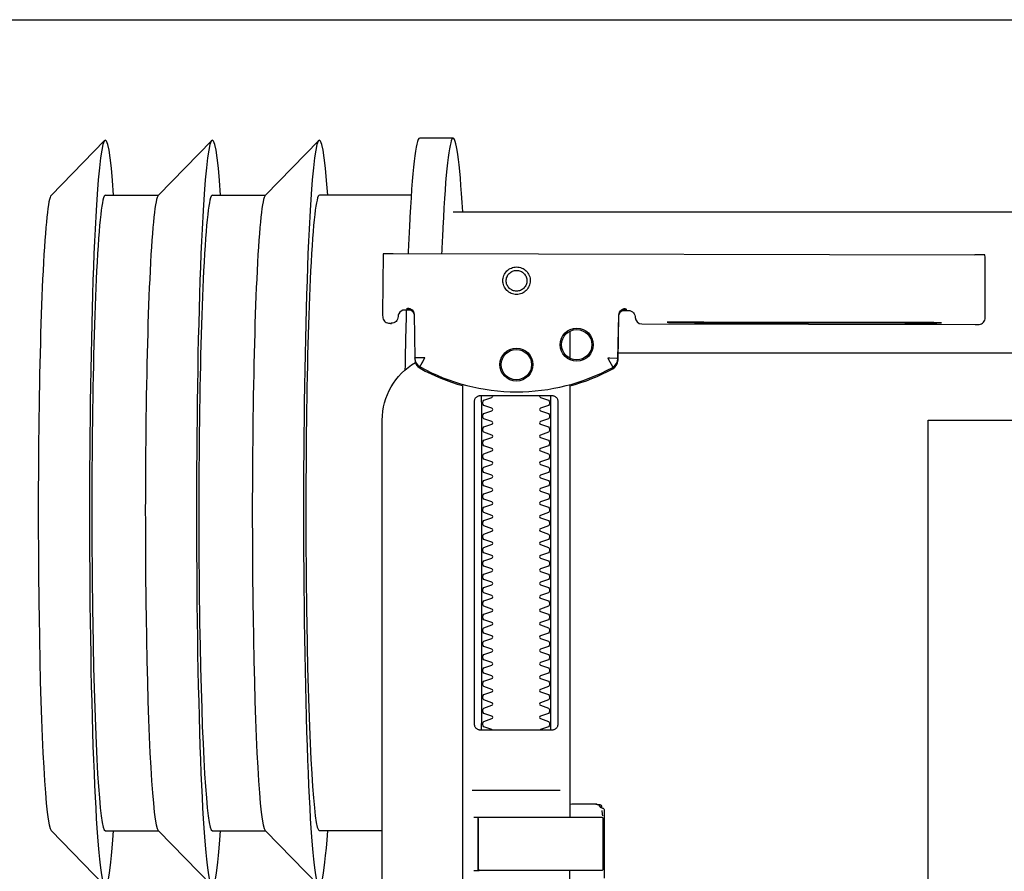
# Model space of a CAD drawing. Header units: millimetres. Extents: x 28600 to 181045, y -399112 to -163690.
# Tile 43 of 256: x 46803 to 46818, y -194660 to -194647. Entities that reach past the tile are written whole.
import ezdxf

# ---------------------------------------------------------------- set-up
doc = ezdxf.new("R2010")
doc.units = ezdxf.units.MM
doc.linetypes.add('CARKOVANA', pattern=[7.5, 5, -2.5])
doc.layers.get('0').update_dxf_attribs({"color": 8})
doc.layers.add('!! 0_ Istn-sciany', color=8, linetype='Continuous')
doc.layers.add('!! 1_Wyburzenia', color=8, linetype='CARKOVANA')
doc.layers.add('!!_@ wypos sanit nd', color=8, linetype='Continuous', plot=False)

# ---------------------------------------------------------------- blocks, each defined once
blk = doc.blocks.new('A$Cff2eaf8b')
for points in [[(-0.24945, 0.09108), (-0.24147, 0.09927)], [(-0.24136, 0.09113), (-0.23342, 0.09113), (-0.22548, 0.09927)], [(-0.22538, 0.09113), (-0.21743, 0.09113), (-0.2095, 0.09927)], [(-0.18941, 0.09963), (-0.19441, 0.09963)], [(-0.19567, 0.09113), (-0.20939, 0.09113)], [(-0.18941, 0.08863), (-0.04454, 0.08863), (-0.04035, 0.08853), (-0.03617, 0.08824), (-0.032, 0.08775), (-0.02786, 0.08707), (-0.02376, 0.08619), (-0.0197, 0.08513), (-0.0157, 0.08388), (-0.01176, 0.08244), (-0.00789, 0.08082), (-0.0041, 0.07902), (-0.0004, 0.07705), (0.0032, 0.0749), (0.0067, 0.0726), (0.01009, 0.07012), (0.01337, 0.0675)], [(-0.19839, 0.08237), (-0.11148, 0.08219)], [(-0.19594, 0.07411), (-0.19609, 0.07411), (-0.19639, 0.07411), (-0.19593, 0.07402), (-0.19578, 0.07396), (-0.19564, 0.07387), (-0.19551, 0.07376), (-0.1954, 0.07363), (-0.19532, 0.07349), (-0.19526, 0.07333), (-0.19523, 0.07317)], [(-0.16479, 0.06647), (-0.16466, 0.07302), (-0.16465, 0.07318), (-0.16461, 0.07333), (-0.16454, 0.07348), (-0.16445, 0.07361), (-0.16435, 0.07373), (-0.16422, 0.07383), (-0.16409, 0.07391), (-0.16394, 0.07396), (-0.16349, 0.07404), (-0.1638, 0.07405), (-0.16395, 0.07405)], [(-0.12195, 0.07209), (-0.15195, 0.07215)], [(-0.172, 0.07079), (-0.172, 0.06674)], [(-0.15195, 0.07205), (-0.12195, 0.07199)], [(-0.172, -0.01362), (-0.172, -0.00982)], [(0.16493, 0.0675), (-0.16477, 0.0675)], [(-0.172, 0.06279), (-0.172, -0.00182)], [(-0.1852, 0.06018), (-0.1852, 0.01218)], [(-0.1748, 0.01218), (-0.1748, 0.06018)], [(-0.11847, -0.0325), (-0.11847, 0.0575), (0.11153, 0.0575), (0.11153, -0.0325)], [(-0.17342, 0.00218), (-0.18659, 0.00218)], [(-0.172, 0.00012), (-0.17167, 0.00018), (-0.1682, 0.00018), (-0.1681, 0.00018), (-0.16799, 0.00016), (-0.16789, 0.00007), (-0.16779, 0.00006), (-0.16762, 0.00005), (-0.16752, 0.00005), (-0.16741, 0.00003), (-0.1673, -0.00004), (-0.16725, -0.00018), (-0.16725, -0.00044), (-0.16711, -0.00046), (-0.16701, -0.0005), (-0.16693, -0.00056), (-0.16688, -0.0007), (-0.16688, -0.01094)], [(-0.16829, 0.00017), (-0.16772, 0.00003), (-0.16738, -0.00042)], [(-0.16723, -0.00083), (-0.16714, -0.00136), (-0.16713, -0.00163)], [(-0.18633, -0.00182), (-0.17526, -0.00182), (-0.17367, -0.00182)], [(-0.24945, -0.00383), (-0.24147, -0.01202)], [(-0.24136, -0.00387), (-0.23342, -0.00387), (-0.22548, -0.01202)], [(-0.22538, -0.00387), (-0.21743, -0.00387), (-0.2095, -0.01202)], [(-0.2, -0.00387), (-0.20939, -0.00387)], [(-0.18633, -0.00982), (-0.18551, -0.00982), (-0.18567, -0.00972), (-0.1857, -0.00962)]]:
    blk.add_lwpolyline(points)
for points in [[(-0.19989, 0.08236), (-0.19995, 0.07336, 0.009369), (-0.19994, 0.07293), (-0.19992, 0.07276), (-0.19986, 0.07259), (-0.19979, 0.07243), (-0.19968, 0.07229), (-0.19955, 0.07217), (-0.19941, 0.07208), (-0.19924, 0.07201), (-0.19908, 0.07197), (-0.19895, 0.07196), (-0.1988, 0.07196)], [(-0.16413, 0.07389), (-0.16324, 0.07389), (-0.16303, 0.07386), (-0.16283, 0.0738), (-0.16264, 0.07369), (-0.16249, 0.07354), (-0.16237, 0.07337), (-0.16228, 0.07317), (-0.16225, 0.07297, 0.002299), (-0.16224, 0.07285, 0.40455), (-0.16124, 0.07188), (-0.11145, 0.07178), (-0.11127, 0.07178), (-0.11111, 0.07178), (-0.111, 0.07178), (-0.11083, 0.07179), (-0.11065, 0.07183), (-0.11049, 0.0719), (-0.11033, 0.072), (-0.1102, 0.07212), (-0.11009, 0.07227), (-0.11001, 0.07243), (-0.10996, 0.07261), (-0.10995, 0.07279), (-0.10997, 0.08178), (-0.10998, 0.08217)], [(-0.19576, 0.07395), (-0.19665, 0.07395, 0.282591), (-0.19754, 0.0734), (-0.19758, 0.07331), (-0.19761, 0.0732), (-0.19763, 0.07311), (-0.19764, 0.07296, -0.415352), (-0.19865, 0.07196)], [(-0.19623, 0.07426), (-0.19588, 0.0742), (-0.19555, 0.07399), (-0.19533, 0.07367), (-0.19523, 0.07332), (-0.19513, 0.06676), (-0.19513, 0.0667, 0.265347), (-0.19435, 0.06544, 0.125711), (-0.17997, 0.06173, 0.125711), (-0.16558, 0.06538, 0.26954), (-0.1648, 0.06667), (-0.16467, 0.07322), (-0.16464, 0.07344), (-0.16456, 0.07365), (-0.16444, 0.07383), (-0.16428, 0.07399), (-0.1641, 0.0741), (-0.16389, 0.07417), (-0.16368, 0.0742)], [(-0.19513, 0.06651), (-0.19511, 0.06632), (-0.19509, 0.06622), (-0.19506, 0.06612), (-0.19503, 0.06602), (-0.19498, 0.06592), (-0.19493, 0.06582), (-0.19488, 0.06573), (-0.19482, 0.06564), (-0.19475, 0.06556), (-0.19468, 0.06548), (-0.1946, 0.06541), (-0.19452, 0.06535), (-0.19443, 0.06529), (-0.19434, 0.06524), (-0.19358, 0.06483), (-0.19281, 0.06445), (-0.19203, 0.0641), (-0.19125, 0.06376), (-0.19045, 0.06345), (-0.18964, 0.06316), (-0.18882, 0.06289), (-0.188, 0.06265), (-0.188, -0.01362, 0.414214)], [(-0.172, 0.0626), (-0.17117, 0.06284), (-0.17034, 0.0631), (-0.16952, 0.06339), (-0.16872, 0.0637), (-0.16792, 0.06404), (-0.16713, 0.06439), (-0.16635, 0.06477), (-0.16558, 0.06518), (-0.16557, 0.06518, 0.269546), (-0.16479, 0.06647)], [(-0.15993, -0.0325), (-0.17249, -0.0325, 0.405519), (-0.172, -0.032), (-0.172, -0.0313, 0.414214), (-0.1725, -0.0308), (-0.1875, -0.0308, 0.414214), (-0.188, -0.0313), (-0.188, -0.032, 0.405519), (-0.18751, -0.0325), (-0.19, -0.0325, -0.414214), (-0.2, -0.0225), (-0.2, 0.0575, -0.266001), (-0.19506, 0.06612)], [(-0.18353, 0.01118, 0.182836), (-0.18364, 0.01127), (-0.18485, 0.01168, 0.050055), (-0.185, 0.01194), (-0.185, 0.01222, 0.050055), (-0.18485, 0.01248), (-0.18364, 0.01289, 0.719897), (-0.18364, 0.01327), (-0.18485, 0.01368, 0.050055), (-0.185, 0.01394), (-0.185, 0.01422, 0.050055), (-0.18485, 0.01448), (-0.18364, 0.01489, 0.719897), (-0.18364, 0.01527), (-0.18485, 0.01568, 0.050055), (-0.185, 0.01594), (-0.185, 0.01622, 0.050055), (-0.18485, 0.01648), (-0.18364, 0.01689, 0.719897), (-0.18364, 0.01727), (-0.18485, 0.01768, 0.050055), (-0.185, 0.01794), (-0.185, 0.01822, 0.050055), (-0.18485, 0.01848), (-0.18364, 0.01889, 0.719897), (-0.18364, 0.01927), (-0.18485, 0.01968, 0.050055), (-0.185, 0.01994), (-0.185, 0.02022, 0.050055), (-0.18485, 0.02048), (-0.18364, 0.02089, 0.719897), (-0.18364, 0.02127), (-0.18485, 0.02168, 0.050055), (-0.185, 0.02194), (-0.185, 0.02222, 0.050055), (-0.18485, 0.02248), (-0.18364, 0.02289, 0.719897), (-0.18364, 0.02327), (-0.18485, 0.02368, 0.050055), (-0.185, 0.02394), (-0.185, 0.02422, 0.050055), (-0.18485, 0.02448), (-0.18364, 0.02489, 0.719897), (-0.18364, 0.02527), (-0.18485, 0.02568, 0.050055), (-0.185, 0.02594), (-0.185, 0.02622, 0.050055), (-0.18485, 0.02648), (-0.18364, 0.02689, 0.719897), (-0.18364, 0.02727), (-0.18485, 0.02768, 0.050055), (-0.185, 0.02794), (-0.185, 0.02822, 0.050055), (-0.18485, 0.02848), (-0.18364, 0.02889, 0.719897), (-0.18364, 0.02927), (-0.18485, 0.02968, 0.050055), (-0.185, 0.02994), (-0.185, 0.03022, 0.050055), (-0.18485, 0.03048), (-0.18364, 0.03089, 0.719897), (-0.18364, 0.03127), (-0.18485, 0.03168, 0.050055), (-0.185, 0.03194), (-0.185, 0.03222, 0.050055), (-0.18485, 0.03248), (-0.18364, 0.03289, 0.719897), (-0.18364, 0.03327), (-0.18485, 0.03368, 0.050055), (-0.185, 0.03394), (-0.185, 0.03422, 0.050055), (-0.18485, 0.03448), (-0.18364, 0.03489, 0.719897), (-0.18364, 0.03527), (-0.18485, 0.03568, 0.050055), (-0.185, 0.03594), (-0.185, 0.03622, 0.050055), (-0.18485, 0.03648), (-0.18364, 0.03689, 0.719897), (-0.18364, 0.03727), (-0.18485, 0.03768, 0.050055), (-0.185, 0.03794), (-0.185, 0.03822, 0.050055), (-0.18485, 0.03848), (-0.18364, 0.03889, 0.719897), (-0.18364, 0.03927), (-0.18485, 0.03968, 0.050055), (-0.185, 0.03994), (-0.185, 0.04022, 0.050055), (-0.18485, 0.04048), (-0.18364, 0.04089, 0.719897), (-0.18364, 0.04127), (-0.18485, 0.04168, 0.050055), (-0.185, 0.04194), (-0.185, 0.04222, 0.050055), (-0.18485, 0.04248), (-0.18364, 0.04289, 0.719897), (-0.18364, 0.04327), (-0.18485, 0.04368, 0.050055), (-0.185, 0.04394), (-0.185, 0.04422, 0.050055), (-0.18485, 0.04448), (-0.18364, 0.04489, 0.719897), (-0.18364, 0.04527), (-0.18485, 0.04568, 0.050055), (-0.185, 0.04594), (-0.185, 0.04622, 0.050055), (-0.18485, 0.04648), (-0.18364, 0.04689, 0.719897), (-0.18364, 0.04727), (-0.18485, 0.04768, 0.050055), (-0.185, 0.04794), (-0.185, 0.04822, 0.050055), (-0.18485, 0.04848), (-0.18364, 0.04889, 0.719897), (-0.18364, 0.04927), (-0.18485, 0.04968, 0.050055), (-0.185, 0.04994), (-0.185, 0.05022, 0.050055), (-0.18485, 0.05048), (-0.18364, 0.05089, 0.719897), (-0.18364, 0.05127), (-0.18485, 0.05168, 0.050055), (-0.185, 0.05194), (-0.185, 0.05222, 0.050055), (-0.18485, 0.05248), (-0.18364, 0.05289, 0.719897), (-0.18364, 0.05327), (-0.18485, 0.05368, 0.050055), (-0.185, 0.05394), (-0.185, 0.05422, 0.050055), (-0.18485, 0.05448), (-0.18364, 0.05489, 0.719897), (-0.18364, 0.05527), (-0.18485, 0.05568, 0.050055), (-0.185, 0.05594), (-0.185, 0.05622, 0.050055), (-0.18485, 0.05648), (-0.18364, 0.05689, 0.719897), (-0.18364, 0.05727), (-0.18485, 0.05768, 0.050055), (-0.185, 0.05794), (-0.185, 0.05822, 0.050055), (-0.18485, 0.05848), (-0.18364, 0.05889, 0.719897), (-0.18364, 0.05927), (-0.18485, 0.05968, 0.050055), (-0.185, 0.05994), (-0.185, 0.06022, 0.050055), (-0.18485, 0.06048), (-0.18364, 0.06089, 0.474594), (-0.18353, 0.06118)], [(-0.17647, 0.06118, 0.474594), (-0.17636, 0.06089), (-0.17515, 0.06048, 0.050055), (-0.175, 0.06022), (-0.175, 0.05994, 0.050055), (-0.17515, 0.05968), (-0.17636, 0.05927, 0.719897), (-0.17636, 0.05889), (-0.17515, 0.05848, 0.050055), (-0.175, 0.05822), (-0.175, 0.05794, 0.050055), (-0.17515, 0.05768), (-0.17636, 0.05727, 0.719897), (-0.17636, 0.05689), (-0.17515, 0.05648, 0.050055), (-0.175, 0.05622), (-0.175, 0.05594, 0.050055), (-0.17515, 0.05568), (-0.17636, 0.05527, 0.719897), (-0.17636, 0.05489), (-0.17515, 0.05448, 0.050055), (-0.175, 0.05422), (-0.175, 0.05394, 0.050055), (-0.17515, 0.05368), (-0.17636, 0.05327, 0.719897), (-0.17636, 0.05289), (-0.17515, 0.05248, 0.050055), (-0.175, 0.05222), (-0.175, 0.05194, 0.050055), (-0.17515, 0.05168), (-0.17636, 0.05127, 0.719897), (-0.17636, 0.05089), (-0.17515, 0.05048, 0.050055), (-0.175, 0.05022), (-0.175, 0.04994, 0.050055), (-0.17515, 0.04968), (-0.17636, 0.04927, 0.719897), (-0.17636, 0.04889), (-0.17515, 0.04848, 0.050055), (-0.175, 0.04822), (-0.175, 0.04794, 0.050055), (-0.17515, 0.04768), (-0.17636, 0.04727, 0.719897), (-0.17636, 0.04689), (-0.17515, 0.04648, 0.050055), (-0.175, 0.04622), (-0.175, 0.04594, 0.050055), (-0.17515, 0.04568), (-0.17636, 0.04527, 0.719897), (-0.17636, 0.04489), (-0.17515, 0.04448, 0.050055), (-0.175, 0.04422), (-0.175, 0.04394, 0.050055), (-0.17515, 0.04368), (-0.17636, 0.04327, 0.719897), (-0.17636, 0.04289), (-0.17515, 0.04248, 0.050055), (-0.175, 0.04222), (-0.175, 0.04194, 0.050055), (-0.17515, 0.04168), (-0.17636, 0.04127, 0.719897), (-0.17636, 0.04089), (-0.17515, 0.04048, 0.050055), (-0.175, 0.04022), (-0.175, 0.03994, 0.050055), (-0.17515, 0.03968), (-0.17636, 0.03927, 0.719897), (-0.17636, 0.03889), (-0.17515, 0.03848, 0.050055), (-0.175, 0.03822), (-0.175, 0.03794, 0.050055), (-0.17515, 0.03768), (-0.17636, 0.03727, 0.719897), (-0.17636, 0.03689), (-0.17515, 0.03648, 0.050055), (-0.175, 0.03622), (-0.175, 0.03594, 0.050055), (-0.17515, 0.03568), (-0.17636, 0.03527, 0.719897), (-0.17636, 0.03489), (-0.17515, 0.03448, 0.050055), (-0.175, 0.03422), (-0.175, 0.03394, 0.050055), (-0.17515, 0.03368), (-0.17636, 0.03327, 0.719897), (-0.17636, 0.03289), (-0.17515, 0.03248, 0.050055), (-0.175, 0.03222), (-0.175, 0.03194, 0.050055), (-0.17515, 0.03168), (-0.17636, 0.03127, 0.719897), (-0.17636, 0.03089), (-0.17515, 0.03048, 0.050055), (-0.175, 0.03022), (-0.175, 0.02994, 0.050055), (-0.17515, 0.02968), (-0.17636, 0.02927, 0.719897), (-0.17636, 0.02889), (-0.17515, 0.02848, 0.050055), (-0.175, 0.02822), (-0.175, 0.02794, 0.050055), (-0.17515, 0.02768), (-0.17636, 0.02727, 0.719897), (-0.17636, 0.02689), (-0.17515, 0.02648, 0.050055), (-0.175, 0.02622), (-0.175, 0.02594, 0.050055), (-0.17515, 0.02568), (-0.17636, 0.02527, 0.719897), (-0.17636, 0.02489), (-0.17515, 0.02448, 0.050055), (-0.175, 0.02422), (-0.175, 0.02394, 0.050055), (-0.17515, 0.02368), (-0.17636, 0.02327, 0.719897), (-0.17636, 0.02289), (-0.17515, 0.02248, 0.050055), (-0.175, 0.02222), (-0.175, 0.02194, 0.050055), (-0.17515, 0.02168), (-0.17636, 0.02127, 0.719897), (-0.17636, 0.02089), (-0.17515, 0.02048, 0.050055), (-0.175, 0.02022), (-0.175, 0.01994, 0.050055), (-0.17515, 0.01968), (-0.17636, 0.01927, 0.719897), (-0.17636, 0.01889), (-0.17515, 0.01848, 0.050055), (-0.175, 0.01822), (-0.175, 0.01794, 0.050055), (-0.17515, 0.01768), (-0.17636, 0.01727, 0.719897), (-0.17636, 0.01689), (-0.17515, 0.01648, 0.050055), (-0.175, 0.01622), (-0.175, 0.01594, 0.050055), (-0.17515, 0.01568), (-0.17636, 0.01527, 0.719897), (-0.17636, 0.01489), (-0.17515, 0.01448, 0.050055), (-0.175, 0.01422), (-0.175, 0.01394, 0.050055), (-0.17515, 0.01368), (-0.17636, 0.01327, 0.719897), (-0.17636, 0.01289), (-0.17515, 0.01248, 0.050055), (-0.175, 0.01222), (-0.175, 0.01194, 0.050055), (-0.17515, 0.01168), (-0.17636, 0.01127, 0.182836), (-0.17647, 0.01118)], [(-0.1857, -0.00202), (-0.1857, -0.00962), (-0.1857, -0.00202), (-0.18567, -0.00192), (-0.18559, -0.00184), (-0.17696, -0.00182), (-0.16725, -0.00182, -0.414214), (-0.16705, -0.00202), (-0.16705, -0.00962, -0.414214), (-0.16725, -0.00982), (-0.18543, -0.00982), (-0.18553, -0.00978), (-0.1856, -0.00962)]]:
    blk.add_lwpolyline(points, format="xyb")
for points in [[(-0.17994, 0.08038), (-0.17974, 0.08037), (-0.17954, 0.08034), (-0.17935, 0.08029), (-0.17916, 0.08022), (-0.17897, 0.08013), (-0.1788, 0.08003), (-0.17864, 0.07991), (-0.17849, 0.07978), (-0.17836, 0.07963), (-0.17824, 0.07947), (-0.17814, 0.07929), (-0.17805, 0.07911), (-0.17798, 0.07892), (-0.17793, 0.07873), (-0.17791, 0.07853), (-0.1779, 0.07833), (-0.17791, 0.07813), (-0.17794, 0.07793), (-0.17799, 0.07773), (-0.17805, 0.07754), (-0.17814, 0.07736), (-0.17824, 0.07719), (-0.17836, 0.07703), (-0.1785, 0.07688), (-0.17865, 0.07675), (-0.17881, 0.07663), (-0.17898, 0.07652), (-0.17916, 0.07644), (-0.17935, 0.07637), (-0.17955, 0.07632), (-0.17975, 0.07629), (-0.17995, 0.07628), (-0.18015, 0.07629), (-0.18035, 0.07632), (-0.18054, 0.07637), (-0.18073, 0.07644), (-0.18091, 0.07653), (-0.18109, 0.07663), (-0.18125, 0.07675), (-0.18139, 0.07689), (-0.18153, 0.07704), (-0.18165, 0.0772), (-0.18175, 0.07737), (-0.18184, 0.07755), (-0.1819, 0.07774), (-0.18195, 0.07794), (-0.18198, 0.07813), (-0.18199, 0.07834), (-0.18198, 0.07854), (-0.18195, 0.07873), (-0.1819, 0.07893), (-0.18183, 0.07912), (-0.18175, 0.0793), (-0.18164, 0.07947), (-0.18152, 0.07963), (-0.18139, 0.07978), (-0.18124, 0.07992), (-0.18108, 0.08004), (-0.18091, 0.08014), (-0.18072, 0.08022), (-0.18053, 0.08029), (-0.18034, 0.08034), (-0.18014, 0.08037)], [(-0.17994, 0.07987), (-0.17979, 0.07987), (-0.17964, 0.07984), (-0.17949, 0.07981), (-0.17935, 0.07976), (-0.17921, 0.07969), (-0.17908, 0.07961), (-0.17896, 0.07952), (-0.17885, 0.07942), (-0.17874, 0.07931), (-0.17865, 0.07918), (-0.17858, 0.07905), (-0.17851, 0.07892), (-0.17846, 0.07877), (-0.17842, 0.07862), (-0.1784, 0.07847), (-0.17839, 0.07832), (-0.1784, 0.07817), (-0.17842, 0.07802), (-0.17846, 0.07787), (-0.17851, 0.07773), (-0.17858, 0.07759), (-0.17866, 0.07746), (-0.17875, 0.07734), (-0.17885, 0.07723), (-0.17896, 0.07712), (-0.17909, 0.07703), (-0.17922, 0.07696), (-0.17935, 0.07689), (-0.1795, 0.07684), (-0.17964, 0.0768), (-0.1798, 0.07678), (-0.17995, 0.07677), (-0.1801, 0.07678), (-0.18025, 0.07681), (-0.1804, 0.07684), (-0.18054, 0.07689), (-0.18068, 0.07696), (-0.18081, 0.07704), (-0.18093, 0.07713), (-0.18104, 0.07723), (-0.18114, 0.07734), (-0.18123, 0.07747), (-0.18131, 0.0776), (-0.18138, 0.07773), (-0.18143, 0.07788), (-0.18146, 0.07803), (-0.18149, 0.07818), (-0.18149, 0.07833), (-0.18149, 0.07848), (-0.18146, 0.07863), (-0.18143, 0.07878), (-0.18137, 0.07892), (-0.18131, 0.07906), (-0.18123, 0.07919), (-0.18114, 0.07931), (-0.18104, 0.07942), (-0.18092, 0.07952), (-0.1808, 0.07962), (-0.18067, 0.07969), (-0.18053, 0.07976), (-0.18039, 0.07981), (-0.18024, 0.07985), (-0.18009, 0.07987)], [(-0.17471, 0.06118), (-0.17462, 0.06118), (-0.17454, 0.06117), (-0.17445, 0.06115), (-0.17437, 0.06113), (-0.17428, 0.06109), (-0.1742, 0.06105), (-0.17413, 0.061), (-0.17406, 0.06095), (-0.174, 0.06088), (-0.17394, 0.06081), (-0.17389, 0.06072), (-0.17384, 0.06062), (-0.17381, 0.06052), (-0.17378, 0.06041), (-0.17376, 0.06029), (-0.17376, 0.06018), (-0.17376, 0.01218), (-0.17376, 0.01206), (-0.17378, 0.01195), (-0.17381, 0.01184), (-0.17384, 0.01173), (-0.17389, 0.01164), (-0.17394, 0.01155), (-0.174, 0.01148), (-0.17406, 0.01141), (-0.17413, 0.01135), (-0.1742, 0.01131), (-0.17428, 0.01126), (-0.17437, 0.01123), (-0.17445, 0.01121), (-0.17454, 0.01119), (-0.17462, 0.01118), (-0.17471, 0.01118), (-0.18529, 0.01118), (-0.18538, 0.01118), (-0.18547, 0.01119), (-0.18555, 0.01121), (-0.18564, 0.01123), (-0.18572, 0.01126), (-0.1858, 0.01131), (-0.18587, 0.01135), (-0.18594, 0.01141), (-0.18601, 0.01148), (-0.18606, 0.01155), (-0.18612, 0.01164), (-0.18616, 0.01173), (-0.1862, 0.01184), (-0.18623, 0.01195), (-0.18624, 0.01206), (-0.18625, 0.01218), (-0.18625, 0.06018), (-0.18624, 0.06029), (-0.18623, 0.06041), (-0.1862, 0.06052), (-0.18616, 0.06062), (-0.18612, 0.06072), (-0.18606, 0.06081), (-0.18601, 0.06088), (-0.18594, 0.06095), (-0.18587, 0.061), (-0.1858, 0.06105), (-0.18572, 0.06109), (-0.18564, 0.06113), (-0.18555, 0.06115), (-0.18547, 0.06117), (-0.18538, 0.06118), (-0.18529, 0.06118)]]:
    blk.add_lwpolyline(points, close=True)
for points in [[(-0.19436, 0.06548), (-0.19435, 0.06548), (-0.19435, 0.06548), (-0.19435, 0.06548), (-0.19435, 0.06548), (-0.19435, 0.06548), (-0.19435, 0.06548), (-0.19435, 0.06548), (-0.19435, 0.06548), (-0.19435, 0.06548), (-0.19435, 0.06548), (-0.19435, 0.06548), (-0.19435, 0.06548), (-0.19435, 0.06548), (-0.19435, 0.06548), (-0.19435, 0.06548), (-0.19435, 0.06548), (-0.19435, 0.06548), (-0.19435, 0.06548), (-0.19435, 0.06549), (-0.19435, 0.06549), (-0.19435, 0.06549), (-0.19435, 0.06549), (-0.19435, 0.06549), (-0.19435, 0.06549), (-0.19435, 0.0655), (-0.19435, 0.0655), (-0.19434, 0.0655), (-0.19434, 0.06551), (-0.19434, 0.06551), (-0.19434, 0.06552), (-0.19433, 0.06552), (-0.19433, 0.06553), (-0.19433, 0.06553), (-0.19433, 0.06554), (-0.19432, 0.06554), (-0.19432, 0.06555), (-0.19432, 0.06555), (-0.19432, 0.06556), (-0.19431, 0.06556), (-0.19431, 0.06557), (-0.19431, 0.06558), (-0.1943, 0.06558), (-0.1943, 0.06559), (-0.19429, 0.0656), (-0.19429, 0.06561), (-0.19429, 0.06561), (-0.19428, 0.06562), (-0.19428, 0.06563), (-0.19427, 0.06564), (-0.19427, 0.06565), (-0.19426, 0.06566), (-0.19426, 0.06566), (-0.19425, 0.06567), (-0.19425, 0.06568), (-0.19424, 0.06569), (-0.19424, 0.0657), (-0.19423, 0.06571), (-0.19423, 0.06572), (-0.19422, 0.06573), (-0.19422, 0.06574), (-0.19421, 0.06575), (-0.1942, 0.06576), (-0.1942, 0.06578), (-0.19419, 0.06579), (-0.19419, 0.0658), (-0.19418, 0.06581), (-0.19417, 0.06582), (-0.19417, 0.06583), (-0.19416, 0.06585), (-0.19415, 0.06586), (-0.19414, 0.06588), (-0.19413, 0.06591), (-0.19411, 0.06594), (-0.1941, 0.06596), (-0.19408, 0.06599), (-0.19407, 0.06602), (-0.19405, 0.06605), (-0.19395, 0.06623), (-0.19393, 0.06626), (-0.1939, 0.06633), (-0.19388, 0.06636), (-0.19386, 0.0664), (-0.19384, 0.06643), (-0.19382, 0.06646), (-0.1938, 0.0665), (-0.19378, 0.06653), (-0.19377, 0.06657), (-0.19376, 0.06659), (-0.19375, 0.0666), (-0.19375, 0.0666), (-0.19374, 0.06662), (-0.19373, 0.06663), (-0.19372, 0.06664), (-0.19372, 0.06665), (-0.19371, 0.06666), (-0.19371, 0.06667), (-0.19371, 0.06667), (-0.1937, 0.06668), (-0.1937, 0.06668), (-0.1937, 0.06668), (-0.1937, 0.06669), (-0.1937, 0.06669), (-0.1937, 0.0667), (-0.19369, 0.06671), (-0.19369, 0.06671), (-0.19369, 0.06672), (-0.19368, 0.06672), (-0.19368, 0.06672), (-0.19368, 0.06673), (-0.19367, 0.06673), (-0.19367, 0.06674), (-0.19367, 0.06674), (-0.19366, 0.06674), (-0.19365, 0.06675), (-0.19365, 0.06675), (-0.19364, 0.06676), (-0.19364, 0.06676), (-0.19364, 0.06676), (-0.19364, 0.06677), (-0.19363, 0.06677), (-0.19363, 0.06678), (-0.19363, 0.06678), (-0.19363, 0.06678), (-0.19363, 0.06679), (-0.19363, 0.06679), (-0.19363, 0.0668), (-0.19363, 0.0668), (-0.19363, 0.06681), (-0.19364, 0.06681), (-0.19364, 0.06681), (-0.19364, 0.06682), (-0.19364, 0.06682), (-0.19364, 0.06682), (-0.19365, 0.06682), (-0.19365, 0.06682), (-0.19365, 0.06682), (-0.19365, 0.06682), (-0.19365, 0.06682), (-0.19366, 0.06682), (-0.19366, 0.06682), (-0.19366, 0.06682), (-0.19366, 0.06682), (-0.19366, 0.06682), (-0.19367, 0.06682), (-0.19367, 0.06682), (-0.19367, 0.06682), (-0.19367, 0.06682), (-0.19367, 0.06682), (-0.19368, 0.06682), (-0.19368, 0.06682), (-0.19369, 0.06682), (-0.19369, 0.06682), (-0.19369, 0.06681), (-0.1937, 0.06681), (-0.1937, 0.06681), (-0.19371, 0.06681), (-0.19371, 0.06681), (-0.19371, 0.06681), (-0.19371, 0.06681), (-0.19372, 0.0668), (-0.19372, 0.0668), (-0.19373, 0.0668), (-0.19373, 0.0668), (-0.19374, 0.0668), (-0.19374, 0.0668), (-0.19374, 0.0668), (-0.19375, 0.0668), (-0.19375, 0.06681), (-0.19376, 0.06681), (-0.19376, 0.06681), (-0.19377, 0.06681), (-0.19377, 0.06681), (-0.19377, 0.06681), (-0.19377, 0.06681), (-0.19378, 0.06681), (-0.19378, 0.06681), (-0.19378, 0.06681), (-0.19378, 0.06681), (-0.19379, 0.06681), (-0.19379, 0.06681), (-0.19379, 0.06681), (-0.19379, 0.06681), (-0.1938, 0.06681), (-0.1938, 0.06681), (-0.19381, 0.06681), (-0.19381, 0.06681), (-0.19382, 0.06681), (-0.19383, 0.06681), (-0.19383, 0.06681), (-0.19384, 0.06681), (-0.19385, 0.06681), (-0.19385, 0.06681), (-0.19386, 0.06681), (-0.19387, 0.06681), (-0.19388, 0.06681), (-0.19389, 0.06681), (-0.19389, 0.0668), (-0.1939, 0.0668), (-0.19391, 0.0668), (-0.19392, 0.0668), (-0.19397, 0.0668), (-0.19398, 0.0668), (-0.19399, 0.0668), (-0.194, 0.0668), (-0.19401, 0.0668), (-0.19402, 0.0668), (-0.19403, 0.0668), (-0.19405, 0.0668), (-0.19406, 0.0668), (-0.19407, 0.0668), (-0.19408, 0.0668), (-0.19409, 0.0668), (-0.1941, 0.0668), (-0.19412, 0.0668), (-0.19417, 0.0668), (-0.19419, 0.0668), (-0.19421, 0.0668), (-0.19424, 0.0668), (-0.19426, 0.0668), (-0.19429, 0.0668), (-0.19431, 0.0668), (-0.19433, 0.0668), (-0.19436, 0.0668), (-0.19438, 0.06679), (-0.19455, 0.06679), (-0.19457, 0.06679), (-0.19459, 0.06679), (-0.19461, 0.06679), (-0.19463, 0.06679), (-0.19464, 0.06679), (-0.19465, 0.06679), (-0.19466, 0.06679), (-0.19467, 0.06679), (-0.19468, 0.06679), (-0.19469, 0.06679), (-0.1947, 0.06679), (-0.19471, 0.06679), (-0.19472, 0.06679), (-0.19473, 0.06679), (-0.19474, 0.06679), (-0.19474, 0.06679), (-0.19475, 0.06679), (-0.19476, 0.06679), (-0.19477, 0.06679), (-0.19478, 0.06679), (-0.19479, 0.06679), (-0.1948, 0.06679), (-0.1948, 0.06679), (-0.19481, 0.06679), (-0.19482, 0.06678), (-0.19483, 0.06678), (-0.19484, 0.06678), (-0.19484, 0.06678), (-0.19485, 0.06678), (-0.19486, 0.06678), (-0.19487, 0.06678), (-0.19487, 0.06678), (-0.19488, 0.06678), (-0.19489, 0.06678), (-0.1949, 0.06678), (-0.1949, 0.06678), (-0.19491, 0.06678), (-0.19492, 0.06678), (-0.19492, 0.06678), (-0.19493, 0.06678), (-0.19494, 0.06678), (-0.19494, 0.06678), (-0.19495, 0.06678), (-0.19496, 0.06678), (-0.19496, 0.06678), (-0.19497, 0.06678), (-0.19499, 0.06678), (-0.19499, 0.06678), (-0.195, 0.06678), (-0.195, 0.06678), (-0.19501, 0.06678), (-0.19501, 0.06678), (-0.19502, 0.06678), (-0.19502, 0.06678), (-0.19503, 0.06678), (-0.19503, 0.06678), (-0.19504, 0.06678), (-0.19504, 0.06678), (-0.19505, 0.06678), (-0.19505, 0.06678), (-0.19505, 0.06678), (-0.19506, 0.06678), (-0.19506, 0.06678), (-0.19507, 0.06678), (-0.19507, 0.06678), (-0.19507, 0.06678), (-0.19508, 0.06678), (-0.19508, 0.06678), (-0.19508, 0.06678), (-0.19509, 0.06678), (-0.19509, 0.06678), (-0.19509, 0.06678), (-0.1951, 0.06678), (-0.1951, 0.06678), (-0.1951, 0.06678), (-0.19511, 0.06678), (-0.19511, 0.06678), (-0.19511, 0.06678), (-0.19511, 0.06678), (-0.19511, 0.06678), (-0.19512, 0.06678), (-0.19512, 0.06678), (-0.19512, 0.06678), (-0.19512, 0.06678), (-0.19512, 0.06678), (-0.19512, 0.06678), (-0.19513, 0.06678), (-0.19513, 0.06677), (-0.19513, 0.06677), (-0.19513, 0.06677), (-0.19513, 0.06677), (-0.19513, 0.06677), (-0.19513, 0.06677), (-0.19513, 0.06677), (-0.19513, 0.06677), (-0.19513, 0.06677), (-0.19513, 0.06677), (-0.19513, 0.06677), (-0.19513, 0.06677), (-0.19513, 0.06677), (-0.19513, 0.06677), (-0.19513, 0.06677), (-0.19513, 0.06678), (-0.19513, 0.06678), (-0.19513, 0.06678), (-0.19513, 0.06678), (-0.19513, 0.06678), (-0.19513, 0.06678), (-0.19513, 0.06678), (-0.19513, 0.06678), (-0.19513, 0.06678), (-0.19513, 0.06678), (-0.19513, 0.06678), (-0.19513, 0.06678), (-0.19513, 0.06678), (-0.19513, 0.06678), (-0.19513, 0.06678), (-0.19513, 0.06677), (-0.19513, 0.06677, 0.269547)], [(-0.1648, 0.06671), (-0.16481, 0.06671), (-0.16485, 0.06672), (-0.16497, 0.06672), (-0.16603, 0.06675), (-0.16612, 0.06675), (-0.16616, 0.06675), (-0.1662, 0.06675), (-0.16623, 0.06676), (-0.16627, 0.06677), (-0.1663, 0.06675), (-0.1663, 0.06672), (-0.16628, 0.0667), (-0.16625, 0.06667), (-0.16623, 0.06663), (-0.16622, 0.0666), (-0.1662, 0.06657), (-0.16561, 0.06549), (-0.1656, 0.06545), (-0.16558, 0.06542, 0.269546)]]:
    blk.add_lwpolyline(points, format="xyb", close=True)
for centre, radius in [((-0.17096, 0.06877), 0.00247), ((-0.17096, 0.06877), 0.00227), ((-0.17997, 0.06579), 0.00247), ((-0.17997, 0.06579), 0.00227)]:
    blk.add_circle(centre, radius)
for centre, major_axis, ratio, start_param, end_param in [((-0.24136, 0.04363), (0, 0.0557), 0.04256, 5.733752, 6.988802), ((-0.22538, 0.04363), (0, 0.0557), 0.04256, 5.733752, 6.988802), ((-0.20939, 0.04363), (0, 0.0557), 0.04256, 5.733752, 6.988802), ((-0.18941, 0.04363), (0, 0.056), 0.04256, 5.645661, 6.988802), ((-0.19441, 0.04363), (0, 0.056), 0.04256, 0, 0.705617), ((-0.24936, 0.04363), (0, 0.0475), 0.04256, 0.043665, 0.705617), ((-0.24136, 0.04363), (0, 0.0475), 0.04256, 0, 0.705617), ((-0.23337, 0.04363), (0, 0.0475), 0.04256, 0.043665, 0.705617), ((-0.22538, 0.04363), (0, 0.0475), 0.04256, 0, 0.705617), ((-0.21739, 0.04363), (0, 0.0475), 0.04256, 0.043665, 0.705617), ((-0.20939, 0.04363), (0, 0.0475), 0.04256, 0, 0.705617), ((-0.24136, 0.04363), (0, 0.0557), 0.04256, 0.705617, 3.691026), ((-0.22538, 0.04363), (0, 0.0557), 0.04256, 0.705617, 3.691026), ((-0.20939, 0.04363), (0, 0.0557), 0.04256, 0.705617, 3.691026), ((-0.19441, 0.04363), (0, 0.056), 0.04256, 0.705617, 0.806963), ((-0.18941, 0.04363), (0, 0.056), 0.04256, 0.705617, 0.807212), ((-0.19839, 0.08235), (-0.0015, 0), 0.008726, 4.712674, 6.283151), ((-0.11148, 0.08218), (-0.0015, 0), 0.008726, 3.141878, 4.712682), ((-0.24936, 0.04363), (0, 0.0475), 0.04256, 0.705617, 3.097928), ((-0.24136, 0.04363), (0, 0.0475), 0.04256, 0.705617, 3.141593), ((-0.23337, 0.04363), (0, 0.0475), 0.04256, 0.705617, 3.097928), ((-0.22538, 0.04363), (0, 0.0475), 0.04256, 0.705617, 3.141593), ((-0.21739, 0.04363), (0, 0.0475), 0.04256, 0.705617, 3.097928), ((-0.20939, 0.04363), (0, 0.0475), 0.04256, 0.705617, 3.141593), ((-0.19664, 0.07495), (-0.000002, -0.001), 0.000289, 6.274459, 6.283185), ((-0.19441, 0.04363), (0, 0.056), 0.04256, 0.998527, 1.179108), ((-0.16324, 0.07489), (-0.000002, -0.001), 0.000289, 6.274459, 6.283185), ((-0.15195, 0.0721), (0.0055, -0.00001), 0.008726, 1.571085, 4.712678), ((-0.12195, 0.07204), (0.0055, -0.00001), 0.008726, 4.712678, 7.854271), ((-0.19879, 0.07296), (-0.000011, -0.001), 0.706875, 0, 0.012337), ((-0.19844, 0.07196), (-0.000501, 0.000001), 0.008726, 0.786107, 1.14947), ((-0.19864, 0.07296), (-0.000006, -0.001), 0.408573, 0, 0.00956), ((-0.19463, 0.06658), (-0.0005, -0.000008), 0.017454, 0, 0.000137), ((-0.1653, 0.06668), (0.0005, -0.00001), 0.000006, 6.282744, 6.283185), ((-0.1852, 0.06018), (0, 0.001), 0.000289, 4.712389, 6.283185), ((-0.1748, 0.06018), (0, -0.001), 0.000289, 1.570796, 3.141593), ((-0.1852, 0.01218), (0, -0.001), 0.000289, 0, 1.570796), ((-0.1748, 0.01218), (0, -0.001), 0.000289, 0, 1.570796), ((-0.16763, -0.00015), (0.000004, 0.0002), 0.133184, 0.00502, 0.005026), ((-0.16723, -0.00065), (0.000013, 0.0002), 0.223, 0.006306, 0.006351)]:
    blk.add_ellipse(centre, major_axis=major_axis, ratio=ratio, start_param=start_param, end_param=end_param)

msp = doc.modelspace()

# ---------------------------------------------------------------- linework, layer by layer
at = {"layer": '!! 0_ Istn-sciany'}
msp.add_lwpolyline([(46790.71142, -194647.12813), (46860.71142, -194647.12813)], dxfattribs=at)
at = {"layer": '!! 1_Wyburzenia'}
msp.add_lwpolyline([(46775.71142, -194647.12813), (46880.71142, -194647.12813)], dxfattribs=at)

# ---------------------------------------------------------------- block references
at = {"layer": '!!_@ wypos sanit nd', "xscale": 100, "yscale": 100, "zscale": 100}
msp.add_blockref('A$Cff2eaf8b', (46828.21177, -194658.86114), dxfattribs=at)

doc.saveas('drawing.dxf')
